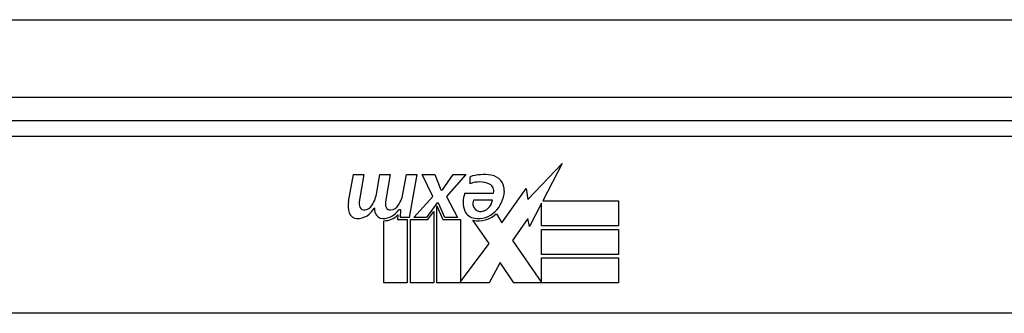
# Model space of a CAD drawing. Header units: inches. Extents: x 27 to 746, y 82 to 339.
# Tile 16 of 193: x 94.195 to 95.453, y 82.706 to 83.081. Entities that reach past the tile are written whole.
import ezdxf

# ---------------------------------------------------------------- set-up
doc = ezdxf.new("R2010")
doc.units = ezdxf.units.IN
doc.header["$MEASUREMENT"] = 0
doc.layers.add('Visible Edges(ANSI)', color=7, linetype='Continuous', lineweight=25)
doc.layers.add('Visible Tangent Edges(ANSI)', color=7, linetype='Continuous', lineweight=25)

msp = doc.modelspace()

# ---------------------------------------------------------------- linework, layer by layer
at = {"layer": 'Visible Edges(ANSI)'}
for p, q in [((27.2553, 82.9819), (99.0573, 82.9819)), ((95.5558, 82.9519), (94.0598, 82.9519)), ((94.8445, 82.8514), (94.8884, 82.8976)), ((94.8884, 82.8976), (94.8635, 82.8499)), ((94.6152, 82.849), (94.6218, 82.8832)), ((94.6218, 82.8832), (94.635, 82.8832)), ((94.635, 82.8832), (94.6289, 82.8487)), ((94.6514, 82.8607), (94.6554, 82.8832)), ((94.6554, 82.8832), (94.6686, 82.8832)), ((94.6686, 82.8832), (94.6625, 82.8487)), ((94.6853, 82.8607), (94.6893, 82.8832)), ((94.6893, 82.8832), (94.7025, 82.8832)), ((94.7025, 82.8832), (94.6929, 82.8286)), ((94.7094, 82.8832), (94.7256, 82.8832)), ((94.7229, 82.8552), (94.7094, 82.8832)), ((94.7256, 82.8832), (94.7331, 82.8637)), ((94.7355, 82.8637), (94.749, 82.8832)), ((94.7652, 82.8832), (94.7406, 82.8553)), ((94.749, 82.8832), (94.7652, 82.8832)), ((94.7706, 82.8715), (94.7706, 82.8805)), ((94.7331, 82.8637), (94.7355, 82.8637)), ((94.8111, 82.8216), (94.8425, 82.8656)), ((94.8425, 82.8656), (94.8445, 82.8514)), ((94.6986, 82.8286), (94.7229, 82.8552)), ((94.7406, 82.8553), (94.7544, 82.8286)), ((94.764, 82.8595), (94.8006, 82.8595)), ((94.7991, 82.8505), (94.7751, 82.8505)), ((94.8635, 82.8499), (94.9605, 82.8499)), ((94.9605, 82.8499), (94.9605, 82.8178)), ((94.6823, 82.8382), (94.6794, 82.8382)), ((94.6815, 82.8286), (94.6823, 82.8382)), ((94.7283, 82.847), (94.715, 82.8286)), ((94.7304, 82.847), (94.7283, 82.847)), ((94.7283, 82.8435), (94.7358, 82.8258)), ((94.7283, 82.7449), (94.7283, 82.8435)), ((94.7382, 82.8286), (94.7304, 82.847)), ((94.8618, 82.8466), (94.8465, 82.8172)), ((94.8618, 82.8178), (94.8618, 82.8466)), ((94.6605, 82.7449), (94.6605, 82.8244)), ((94.6784, 82.8319), (94.6779, 82.8258)), ((94.6779, 82.8258), (94.6902, 82.8258)), ((94.6929, 82.8286), (94.6815, 82.8286)), ((94.6902, 82.8258), (94.6902, 82.7449)), ((94.6944, 82.8258), (94.7166, 82.8258)), ((94.6944, 82.7449), (94.6944, 82.8258)), ((94.715, 82.8286), (94.6986, 82.8286)), ((94.7166, 82.8258), (94.7241, 82.8361)), ((94.7241, 82.8361), (94.7241, 82.7449)), ((94.7358, 82.8258), (94.7583, 82.8258)), ((94.7544, 82.8286), (94.7382, 82.8286)), ((94.7583, 82.8258), (94.7583, 82.7462)), ((94.7949, 82.7952), (94.7742, 82.825)), ((94.8042, 82.8331), (94.8111, 82.8216)), ((94.8446, 82.8273), (94.8249, 82.7992)), ((94.8465, 82.8172), (94.8446, 82.8273)), ((94.9605, 82.8178), (94.8618, 82.8178)), ((94.8618, 82.8133), (94.9605, 82.8133)), ((94.8618, 82.7812), (94.8618, 82.8133)), ((94.9605, 82.8133), (94.9605, 82.7812)), ((94.8249, 82.7992), (94.8618, 82.7455)), ((94.7583, 82.7462), (94.7949, 82.7952)), ((94.9605, 82.7812), (94.8618, 82.7812)), ((94.8618, 82.777), (94.9605, 82.777)), ((94.8618, 82.7455), (94.8618, 82.777)), ((94.9605, 82.777), (94.9605, 82.7449)), ((94.8091, 82.771), (94.7952, 82.7449)), ((94.8267, 82.7449), (94.8091, 82.771)), ((94.6902, 82.7449), (94.6605, 82.7449)), ((94.7241, 82.7449), (94.6944, 82.7449)), ((94.7952, 82.7449), (94.7283, 82.7449)), ((94.9605, 82.7449), (94.8267, 82.7449)), ((95.9647, 82.7063), (93.6509, 82.7063))]:
    msp.add_line(p, q, dxfattribs=at)
for centre, radius, start, end in [((94.7887, 82.8226), 0.0607, 81.5605, 107.3343), ((94.7947, 82.8631), 0.0197, 356.5646, 81.5605), ((94.7824, 82.8432), 0.0307, 64.6784, 112.5609), ((94.7914, 82.8623), 0.0096, 343.5261, 64.6784), ((94.6055, 82.8681), 0.0465, 328.5584, 350.8257), ((94.6395, 82.8688), 0.0465, 327.5992, 350), ((94.7898, 82.8481), 0.0282, 156.1555, 203.8445), ((94.7835, 82.846), 0.00955, 151.4547, 231.1652), ((94.7824, 82.8526), 0.0168, 289.3797, 352.9975), ((94.7747, 82.8643), 0.0398, 314.1684, 356.5646), ((94.6434, 82.8435), 0.0288, 169, 198.4748), ((94.6261, 82.8517), 0.0246, 269.6788, 333.9508), ((94.641, 82.8466), 0.0123, 169.9922, 203.5487), ((94.6353, 82.8441), 0.006, 203.5487, 276.1027), ((94.6346, 82.8506), 0.0126, 276.1027, 327.6083), ((94.677, 82.8427), 0.0288, 183.6169, 196.9928), ((94.6592, 82.8512), 0.024, 269.4776, 327.4114), ((94.6746, 82.8466), 0.0123, 170, 203.5571), ((94.6689, 82.8441), 0.006, 203.5571, 276.03), ((94.6682, 82.8506), 0.0126, 276.03, 327.5992), ((94.7844, 82.8471), 0.0109, 231.1652, 289.3797), ((94.6261, 82.8377), 0.0105, 198.4748, 269.6788), ((94.6591, 82.8373), 0.0101, 196.9928, 269.4776), ((94.661, 82.8484), 0.024, 268.7952, 316.5849), ((94.7779, 82.8429), 0.0152, 203.8445, 265.0802), ((94.7816, 82.8572), 0.033, 257.079, 313.1785), ((94.7816, 82.8572), 0.0299, 260.4085, 314.1684)]:
    msp.add_arc(centre, radius, start, end, dxfattribs=at)
at = {"layer": 'Visible Tangent Edges(ANSI)'}
for p, q in [((27.2553, 83.0809), (98.2902, 83.0809)), ((94.0598, 82.9322), (95.5558, 82.9322))]:
    msp.add_line(p, q, dxfattribs=at)

doc.saveas('drawing.dxf')
